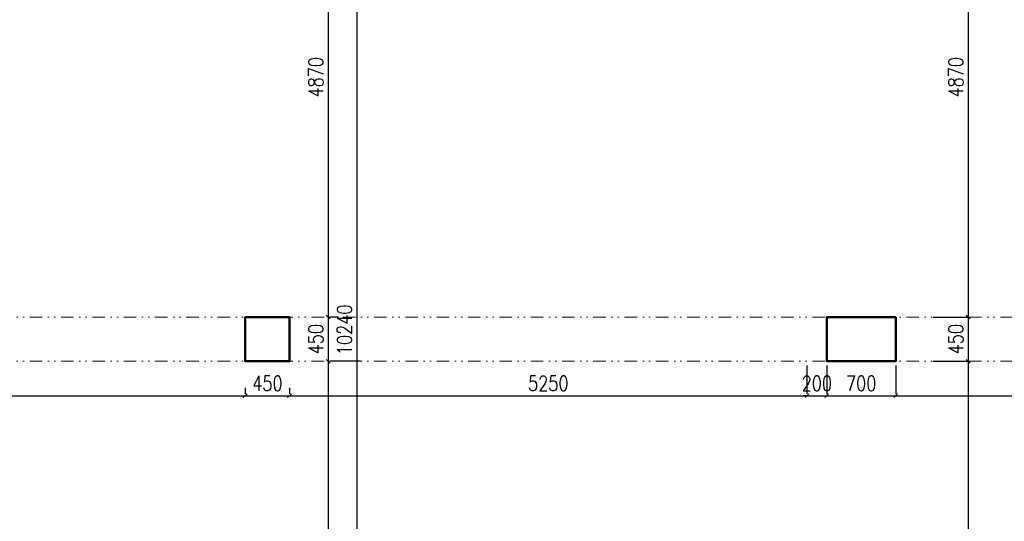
# Model space of a CAD drawing. Header units: millimetres. Extents: x -238874 to 551972, y -298952 to 658415.
# Tile 175 of 256: x 62259 to 72250, y 90655 to 95750. Entities that reach past the tile are written whole.
import ezdxf

# ---------------------------------------------------------------- set-up
doc = ezdxf.new("R2010")
doc.units = ezdxf.units.MM
doc.header["$LTSCALE"] = 20
doc.linetypes.add('DIVIDE2', pattern=[15.875, 6.35, -3.175, 0, -3.175, 0, -3.175])
doc.layers.add('KOTY', color=8, linetype='Continuous')
doc.layers.add('NOSNÉ', color=8, linetype='Continuous', lineweight=50)
doc.layers.add('PRUCHODY', color=7, linetype='Continuous', lineweight=18)
doc.styles.add('SIMPLEX', font='SIMPLEX.shx', dxfattribs={"width": 0.8, "bigfont": 'CAD13.shx'})
doc.styles.get("Standard").update_dxf_attribs({"font": 'simplex.shx', "width": 0.8})
doc.dimstyles.new('CKA', dxfattribs={"dimtxt": 200, "dimasz": 40, "dimexe": 20, "dimexo": 0.2, "dimgap": 50, "dimtad": 1, "dimdec": 0, "dimrnd": 1, "dimzin": 0, "dimdsep": 46, "dimtxsty": 'Standard', "dimblk1": 'OBLIQUE', "dimblk2": 'OBLIQUE', "dimsah": 1, "dimcen": 0.09, "dimclrd": 253, "dimclre": 253, "dimclrt": 253, "dimadec": 0, "dimazin": 0, "dimtfac": 1, "dimtdec": 0, "dimtix": 1, "dimtmove": 2, "dimatfit": 3, "dimfxl": 1, "dimtolj": 1, "dimtzin": 0, "dimarcsym": 0})

# ---------------------------------------------------------------- blocks, each defined once
blk = doc.blocks.new('_OBLIQUE')
at = {"color": 0, "linetype": 'ByBlock'}
blk.add_line((-0.5, -0.5), (0.5, 0.5), dxfattribs=at)
blk = doc.blocks.new('*D666')
at = {"layer": 'DEFPOINTS', "color": 0, "transparency": 16777216}
for p in [(71148, 92280), (71408, 87480), (71883.3, 87480)]:
    blk.add_point(p, dxfattribs=at)
at = {"layer": 'KOTY', "lineweight": -2, "transparency": 16777216}
for p, q in [((71883.3, 92280), (71883.3, 87480)), ((71788.7, 87480), (71903.3, 87480))]:
    blk.add_line(p, q, dxfattribs=at)
at = {"layer": 'KOTY', "lineweight": -2, "transparency": 16777216, "xscale": 40, "yscale": 40, "zscale": 40}
for p, rotation in [((71883.3, 92280), 90), ((71883.3, 87480), 270)]:
    blk.add_blockref('_OBLIQUE', p, dxfattribs=dict(at, rotation=rotation))
at = {"layer": 'KOTY', "transparency": 16777216, "insert": (71758.3, 89880), "char_height": 150, "attachment_point": 5, "rotation": 90, "style": 'SIMPLEX'}
blk.add_mtext('\\A1;4800', dxfattribs=at)
blk = doc.blocks.new('*D680')
at = {"layer": 'DEFPOINTS', "color": 0, "transparency": 16777216}
for p in [(65337.3, 92280), (65389.1, 87480), (65389.1, 87480)]:
    blk.add_point(p, dxfattribs=at)
at = {"layer": 'KOTY', "lineweight": -2, "transparency": 16777216}
for p, q in [((65389.1, 92280), (65389.1, 87480)), ((65769.9, 87480), (65409.1, 87480))]:
    blk.add_line(p, q, dxfattribs=at)
at = {"layer": 'KOTY', "lineweight": -2, "transparency": 16777216, "xscale": 40, "yscale": 40, "zscale": 40}
for p, rotation in [((65389.1, 92280), 90), ((65389.1, 87480), 270)]:
    blk.add_blockref('_OBLIQUE', p, dxfattribs=dict(at, rotation=rotation))
at = {"layer": 'KOTY', "transparency": 16777216, "insert": (65264.1, 89880), "char_height": 150, "attachment_point": 5, "rotation": 90, "style": 'SIMPLEX'}
blk.add_mtext('\\A1;4800', dxfattribs=at)
blk = doc.blocks.new('*D681')
at = {"layer": 'DEFPOINTS', "color": 0, "transparency": 16777216}
for p in [(65164.1, 97720), (65164.1, 87480), (65680.9, 87480)]:
    blk.add_point(p, dxfattribs=at)
at = {"layer": 'KOTY', "lineweight": -2, "transparency": 16777216}
for p, q in [((65680.9, 97720), (65680.9, 87480)), ((65544.9, 87480), (65700.9, 87480))]:
    blk.add_line(p, q, dxfattribs=at)
at = {"layer": 'KOTY', "lineweight": -2, "transparency": 16777216, "xscale": 40, "yscale": 40, "zscale": 40}
for p, rotation in [((65680.9, 97720), 90), ((65680.9, 87480), 270)]:
    blk.add_blockref('_OBLIQUE', p, dxfattribs=dict(at, rotation=rotation))
at = {"layer": 'KOTY', "transparency": 16777216, "insert": (65555.9, 92600), "char_height": 150, "attachment_point": 5, "rotation": 90, "style": 'SIMPLEX'}
blk.add_mtext('\\A1;10240', dxfattribs=at)
blk = doc.blocks.new('*D1340')
at = {"layer": 'DEFPOINTS', "color": 0, "transparency": 16777216}
for p in [(76598, 91931.1), (71148, 91855.2), (76598, 91855.2)]:
    blk.add_point(p, dxfattribs=at)
at = {"layer": 'KOTY', "lineweight": -2, "transparency": 16777216}
for p, q in [((76598, 92236), (76598, 91951.1)), ((71148, 91931.1), (76598, 91931.1))]:
    blk.add_line(p, q, dxfattribs=at)
at = {"layer": 'KOTY', "lineweight": -2, "transparency": 16777216, "xscale": 40, "yscale": 40, "zscale": 40, "rotation": 180}
blk.add_blockref('_OBLIQUE', (71148, 91931.1), dxfattribs=at)
at = {"layer": 'KOTY', "lineweight": -2, "transparency": 16777216, "xscale": 40, "yscale": 40, "zscale": 40}
blk.add_blockref('_OBLIQUE', (76598, 91931.1), dxfattribs=at)
at = {"layer": 'KOTY', "transparency": 16777216, "insert": (73873, 92056.1), "char_height": 150, "attachment_point": 5, "style": 'SIMPLEX'}
blk.add_mtext('\\A1;5450', dxfattribs=at)
blk = doc.blocks.new('*D1391')
at = {"layer": 'DEFPOINTS', "color": 0, "transparency": 16777216}
for p in [(64548, 91931.1), (58748, 91855.2), (64548, 91630.2)]:
    blk.add_point(p, dxfattribs=at)
at = {"layer": 'KOTY', "lineweight": -2, "transparency": 16777216}
for p, q in [((58748, 91931.1), (64548, 91931.1)), ((64548, 92011), (64548, 91951.1))]:
    blk.add_line(p, q, dxfattribs=at)
at = {"layer": 'KOTY', "lineweight": -2, "transparency": 16777216, "xscale": 40, "yscale": 40, "zscale": 40, "rotation": 180}
blk.add_blockref('_OBLIQUE', (58748, 91931.1), dxfattribs=at)
at = {"layer": 'KOTY', "lineweight": -2, "transparency": 16777216, "xscale": 40, "yscale": 40, "zscale": 40}
blk.add_blockref('_OBLIQUE', (64548, 91931.1), dxfattribs=at)
at = {"layer": 'KOTY', "transparency": 16777216, "insert": (61648, 92056.1), "char_height": 150, "attachment_point": 5, "style": 'SIMPLEX'}
blk.add_mtext('\\A1;5800', dxfattribs=at)
blk = doc.blocks.new('*D1410')
at = {"layer": 'DEFPOINTS', "color": 0, "transparency": 16777216}
for p in [(71948, 97600), (71148, 92730), (71883.3, 92730)]:
    blk.add_point(p, dxfattribs=at)
at = {"layer": 'KOTY', "lineweight": -2, "transparency": 16777216}
for p, q in [((71883.3, 97600), (71883.3, 92730)), ((71528.7, 92730), (71903.3, 92730))]:
    blk.add_line(p, q, dxfattribs=at)
at = {"layer": 'KOTY', "lineweight": -2, "transparency": 16777216, "xscale": 40, "yscale": 40, "zscale": 40}
for p, rotation in [((71883.3, 97600), 90), ((71883.3, 92730), 270)]:
    blk.add_blockref('_OBLIQUE', p, dxfattribs=dict(at, rotation=rotation))
at = {"layer": 'KOTY', "transparency": 16777216, "insert": (71758.3, 95165), "char_height": 150, "attachment_point": 5, "rotation": 90, "style": 'SIMPLEX'}
blk.add_mtext('\\A1;4870', dxfattribs=at)
blk = doc.blocks.new('*D1411')
at = {"layer": 'DEFPOINTS', "color": 0, "transparency": 16777216}
for p in [(64807.3, 97600), (65112.3, 92730), (65389.1, 92730)]:
    blk.add_point(p, dxfattribs=at)
at = {"layer": 'KOTY', "lineweight": -2, "transparency": 16777216}
for p, q in [((65389.1, 97600), (65389.1, 92730)), ((65493.1, 92730), (65409.1, 92730))]:
    blk.add_line(p, q, dxfattribs=at)
at = {"layer": 'KOTY', "lineweight": -2, "transparency": 16777216, "xscale": 40, "yscale": 40, "zscale": 40}
for p, rotation in [((65389.1, 97600), 90), ((65389.1, 92730), 270)]:
    blk.add_blockref('_OBLIQUE', p, dxfattribs=dict(at, rotation=rotation))
at = {"layer": 'KOTY', "transparency": 16777216, "insert": (65264.1, 95165), "char_height": 150, "attachment_point": 5, "rotation": 90, "style": 'SIMPLEX'}
blk.add_mtext('\\A1;4870', dxfattribs=at)
blk = doc.blocks.new('*D1412')
at = {"layer": 'DEFPOINTS', "color": 0, "transparency": 16777216}
for p in [(70248, 91931.1), (70248, 91855.2), (64998, 91630.2)]:
    blk.add_point(p, dxfattribs=at)
at = {"layer": 'KOTY', "lineweight": -2, "transparency": 16777216}
for p, q in [((70248, 92236), (70248, 91951.1)), ((64998, 91931.1), (70248, 91931.1))]:
    blk.add_line(p, q, dxfattribs=at)
at = {"layer": 'KOTY', "lineweight": -2, "transparency": 16777216, "xscale": 40, "yscale": 40, "zscale": 40, "rotation": 180}
blk.add_blockref('_OBLIQUE', (64998, 91931.1), dxfattribs=at)
at = {"layer": 'KOTY', "lineweight": -2, "transparency": 16777216, "xscale": 40, "yscale": 40, "zscale": 40}
blk.add_blockref('_OBLIQUE', (70248, 91931.1), dxfattribs=at)
at = {"layer": 'KOTY', "transparency": 16777216, "insert": (67623, 92056.1), "char_height": 150, "attachment_point": 5, "style": 'SIMPLEX'}
blk.add_mtext('\\A1;5250', dxfattribs=at)
blk = doc.blocks.new('*D1413')
at = {"layer": 'DEFPOINTS', "color": 0, "transparency": 16777216}
for p in [(65112.3, 92730), (65337.3, 92280), (65389.1, 92280)]:
    blk.add_point(p, dxfattribs=at)
at = {"layer": 'KOTY', "lineweight": -2, "transparency": 16777216}
for p, q in [((65389.1, 92730), (65389.1, 92280)), ((65718.1, 92280), (65409.1, 92280))]:
    blk.add_line(p, q, dxfattribs=at)
at = {"layer": 'KOTY', "lineweight": -2, "transparency": 16777216, "xscale": 40, "yscale": 40, "zscale": 40}
for p, rotation in [((65389.1, 92730), 90), ((65389.1, 92280), 270)]:
    blk.add_blockref('_OBLIQUE', p, dxfattribs=dict(at, rotation=rotation))
at = {"layer": 'KOTY', "transparency": 16777216, "insert": (65264.1, 92505), "char_height": 150, "attachment_point": 5, "rotation": 90, "style": 'SIMPLEX'}
blk.add_mtext('\\A1;450', dxfattribs=at)
blk = doc.blocks.new('*D1414')
at = {"layer": 'DEFPOINTS', "color": 0, "transparency": 16777216}
for p in [(64998, 91931.1), (64548, 91630.2), (64998, 91630.2)]:
    blk.add_point(p, dxfattribs=at)
at = {"layer": 'KOTY', "lineweight": -2, "transparency": 16777216}
for p, q in [((64548, 91931.1), (64998, 91931.1)), ((64998, 92011), (64998, 91951.1))]:
    blk.add_line(p, q, dxfattribs=at)
at = {"layer": 'KOTY', "lineweight": -2, "transparency": 16777216, "xscale": 40, "yscale": 40, "zscale": 40, "rotation": 180}
blk.add_blockref('_OBLIQUE', (64548, 91931.1), dxfattribs=at)
at = {"layer": 'KOTY', "lineweight": -2, "transparency": 16777216, "xscale": 40, "yscale": 40, "zscale": 40}
blk.add_blockref('_OBLIQUE', (64998, 91931.1), dxfattribs=at)
at = {"layer": 'KOTY', "transparency": 16777216, "insert": (64773, 92056.1), "char_height": 150, "attachment_point": 5, "style": 'SIMPLEX'}
blk.add_mtext('\\A1;450', dxfattribs=at)
blk = doc.blocks.new('*D1415')
at = {"layer": 'DEFPOINTS', "color": 0, "transparency": 16777216}
for p in [(70448, 91931.1), (70248, 91855.2), (70448, 91855.2)]:
    blk.add_point(p, dxfattribs=at)
at = {"layer": 'KOTY', "lineweight": -2, "transparency": 16777216}
for p, q in [((70448, 92236), (70448, 91951.1)), ((70248, 91931.1), (70208, 91931.1)), ((70248, 91931.1), (70448, 91931.1)), ((70448, 91931.1), (70488, 91931.1))]:
    blk.add_line(p, q, dxfattribs=at)
at = {"layer": 'KOTY', "lineweight": -2, "transparency": 16777216, "xscale": 40, "yscale": 40, "zscale": 40}
blk.add_blockref('_OBLIQUE', (70248, 91931.1), dxfattribs=at)
at = {"layer": 'KOTY', "lineweight": -2, "transparency": 16777216, "xscale": 40, "yscale": 40, "zscale": 40, "rotation": 180}
blk.add_blockref('_OBLIQUE', (70448, 91931.1), dxfattribs=at)
at = {"layer": 'KOTY', "transparency": 16777216, "insert": (70348, 92056.1), "char_height": 150, "attachment_point": 5, "style": 'SIMPLEX'}
blk.add_mtext('\\A1;200', dxfattribs=at)
blk = doc.blocks.new('*D1416')
at = {"layer": 'DEFPOINTS', "color": 0, "transparency": 16777216}
for p in [(71148, 91931.1), (70448, 91855.2), (71148, 91855.2)]:
    blk.add_point(p, dxfattribs=at)
at = {"layer": 'KOTY', "lineweight": -2, "transparency": 16777216}
for p, q in [((71148, 92236), (71148, 91951.1)), ((70448, 91931.1), (71148, 91931.1))]:
    blk.add_line(p, q, dxfattribs=at)
at = {"layer": 'KOTY', "lineweight": -2, "transparency": 16777216, "xscale": 40, "yscale": 40, "zscale": 40, "rotation": 180}
blk.add_blockref('_OBLIQUE', (70448, 91931.1), dxfattribs=at)
at = {"layer": 'KOTY', "lineweight": -2, "transparency": 16777216, "xscale": 40, "yscale": 40, "zscale": 40}
blk.add_blockref('_OBLIQUE', (71148, 91931.1), dxfattribs=at)
at = {"layer": 'KOTY', "transparency": 16777216, "insert": (70798, 92056.1), "char_height": 150, "attachment_point": 5, "style": 'SIMPLEX'}
blk.add_mtext('\\A1;700', dxfattribs=at)
blk = doc.blocks.new('*D1417')
at = {"layer": 'DEFPOINTS', "color": 0, "transparency": 16777216}
for p in [(71148, 92730), (71148, 92280), (71883.3, 92280)]:
    blk.add_point(p, dxfattribs=at)
at = {"layer": 'KOTY', "lineweight": -2, "transparency": 16777216}
for p, q in [((71883.3, 92730), (71883.3, 92280)), ((71528.7, 92280), (71903.3, 92280))]:
    blk.add_line(p, q, dxfattribs=at)
at = {"layer": 'KOTY', "lineweight": -2, "transparency": 16777216, "xscale": 40, "yscale": 40, "zscale": 40}
for p, rotation in [((71883.3, 92730), 90), ((71883.3, 92280), 270)]:
    blk.add_blockref('_OBLIQUE', p, dxfattribs=dict(at, rotation=rotation))
at = {"layer": 'KOTY', "transparency": 16777216, "insert": (71758.3, 92505), "char_height": 150, "attachment_point": 5, "rotation": 90, "style": 'SIMPLEX'}
blk.add_mtext('\\A1;450', dxfattribs=at)

msp = doc.modelspace()

# ---------------------------------------------------------------- linework, layer by layer
at = {"layer": 'NOSNÉ'}
for points in [[(64997.962, 92730.047), (64547.962, 92730.047), (64547.962, 92280.047), (64997.962, 92280.047)], [(71147.962, 92730.047), (70447.962, 92730.047), (70447.962, 92280.047), (71147.962, 92280.047)]]:
    msp.add_lwpolyline(points, close=True, dxfattribs=at)
at = {"layer": 'PRUCHODY', "linetype": 'DIVIDE2'}
for p, q in [((53147.962, 92730.047), (82647.962, 92730.047)), ((53147.962, 92280.047), (82647.962, 92280.047))]:
    msp.add_line(p, q, dxfattribs=at)

# ---------------------------------------------------------------- dimensions: what is measured, and where the dimension line sits
at = {"layer": 'KOTY'}
for base, p1, p2, angle, text, picture, middle in [((65680.875, 87480.047), (65164.101, 97720.047), (65164.101, 87480.047), 270, '10240', '*D681', (65555.875, 92600.047)), ((65389.101, 92730.047), (64807.282, 97600.047), (65112.282, 92730.047), 270, '4870', '*D1411', (65264.101, 95165.047)), ((71883.301, 92730.047), (71947.962, 97600.047), (71147.962, 92730.047), 90, '4870', '*D1410', (71758.301, 95165.047)), ((65389.101, 92280.047), (65112.282, 92730.047), (65337.282, 92280.047), 270, '450', '*D1413', (65264.101, 92505.047)), ((71883.301, 92280.047), (71147.962, 92730.047), (71147.962, 92280.047), 90, '450', '*D1417', (71758.301, 92505.047)), ((65389.101, 87480.047), (65337.282, 92280.047), (65389.101, 87480.047), 270, '4800', '*D680', (65264.101, 89880.047)), ((71883.301, 87480.047), (71147.962, 92280.047), (71407.962, 87480.047), 90, '4800', '*D666', (71758.301, 89880.047))]:
    dim = msp.add_linear_dim(base=base, p1=p1, p2=p2, angle=angle, text=text, dimstyle='CKA', override={"dimtxt": 150, "dimexo": 380.774374, "dimtxsty": 'SIMPLEX', "dimse1": 1, "dimclrd": 256, "dimclre": 256, "dimclrt": 256}, dxfattribs=at)
    dim.commit()
    dim.dimension.update_dxf_attribs({"geometry": picture, "text_midpoint": middle})
for base, p1, p2, text, picture, middle in [((70247.962, 91931.129), (64997.962, 91630.19), (70247.962, 91855.19), '5250', '*D1412', (67622.962, 92056.129)), ((70447.962, 91931.129), (70247.962, 91855.19), (70447.962, 91855.19), '200', '*D1415', (70347.962, 92056.129)), ((71147.962, 91931.129), (70447.962, 91855.19), (71147.962, 91855.19), '700', '*D1416', (70797.962, 92056.129)), ((76597.962, 91931.129), (71147.962, 91855.19), (76597.962, 91855.19), '5450', '*D1340', (73872.962, 92056.129)), ((64547.962, 91931.129), (58747.962, 91855.19), (64547.962, 91630.19), '5800', '*D1391', (61647.962, 92056.129)), ((64997.962, 91931.129), (64547.962, 91630.19), (64997.962, 91630.19), '450', '*D1414', (64772.962, 92056.129))]:
    dim = msp.add_linear_dim(base=base, p1=p1, p2=p2, text=text, dimstyle='CKA', override={"dimtxt": 150, "dimexo": 380.774374, "dimtxsty": 'SIMPLEX', "dimse1": 1, "dimclrd": 256, "dimclre": 256, "dimclrt": 256}, dxfattribs=at)
    dim.commit()
    dim.dimension.update_dxf_attribs({"geometry": picture, "text_midpoint": middle})

doc.saveas('drawing.dxf')
